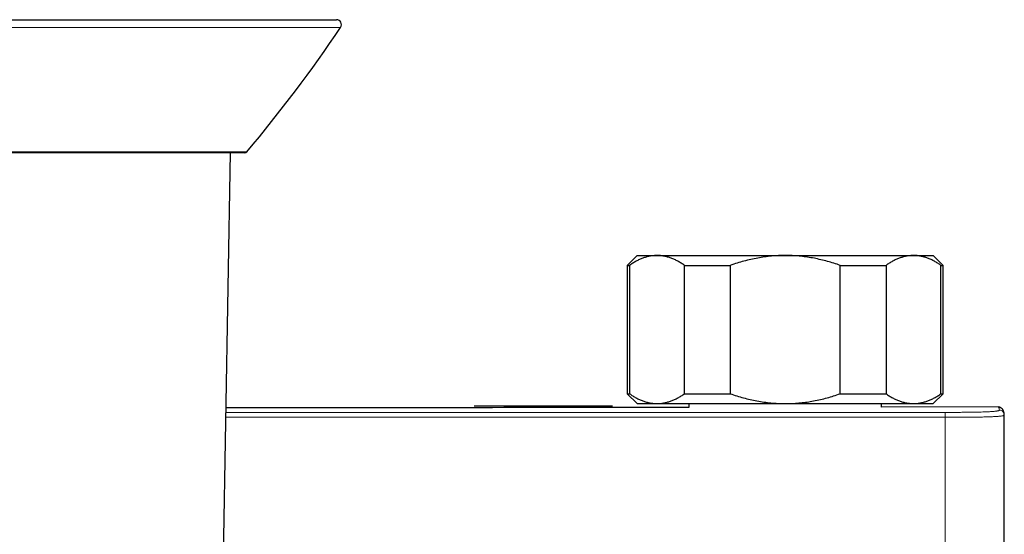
# Model space of a CAD drawing. Header units: millimetres. Extents: x 8 to 2230, y 12 to 2204.
# Tile 15 of 163: x 1108 to 1207, y 623 to 675. Entities that reach past the tile are written whole.
import ezdxf

# ---------------------------------------------------------------- set-up
doc = ezdxf.new("R2010")
doc.units = ezdxf.units.MM

msp = doc.modelspace()

# ---------------------------------------------------------------- linework, layer by layer
at = {"color": 252, "linetype": 'Continuous', "lineweight": 0}
for p, q in [((1110.43, 674.429), (1080.755, 674.429)), ((1140.106, 674.429), (1110.43, 674.429)), ((1090.244, 661.833), (1110.43, 661.833)), ((1110.43, 661.833), (1130.617, 661.833)), ((1201.335, 635.437), (1128.509, 635.437)), ((1201.335, 634.937), (1128.5, 634.937))]:
    msp.add_line(p, q, dxfattribs=at)
at = {"color": 7, "linetype": 'Continuous', "lineweight": 30}
for p, q in [((1081.17, 675.208), (1139.69, 675.208)), ((1110.43, 661.727), (1090.474, 661.727)), ((1130.387, 661.727), (1110.43, 661.727)), ((1127.448, 574.661), (1128.968, 661.727)), ((1170.145, 651.329), (1169.145, 650.329)), ((1170.145, 651.329), (1172.155, 651.329)), ((1172.155, 651.329), (1185.145, 651.329)), ((1185.145, 651.329), (1198.136, 651.329)), ((1198.136, 651.329), (1200.145, 651.329)), ((1201.145, 650.329), (1200.145, 651.329)), ((1169.145, 650.329), (1169.145, 637.329)), ((1169.145, 650.329), (1169.371, 650.329)), ((1169.371, 650.329), (1169.371, 637.329)), ((1174.939, 650.329), (1179.577, 650.329)), ((1174.939, 637.329), (1174.939, 650.329)), ((1179.577, 650.329), (1179.577, 637.329)), ((1190.713, 650.329), (1195.352, 650.329)), ((1190.713, 637.329), (1190.713, 650.329)), ((1195.352, 650.329), (1195.352, 637.329)), ((1200.919, 637.329), (1200.919, 650.329)), ((1200.919, 650.329), (1201.145, 650.329)), ((1201.145, 637.329), (1201.145, 650.329)), ((1169.145, 637.329), (1170.145, 636.329)), ((1169.145, 637.329), (1169.371, 637.329)), ((1174.939, 637.329), (1179.577, 637.329)), ((1190.713, 637.329), (1195.352, 637.329)), ((1200.145, 636.329), (1201.145, 637.329)), ((1200.919, 637.329), (1201.145, 637.329)), ((1170.145, 636.329), (1172.155, 636.329)), ((1172.155, 636.329), (1185.145, 636.329)), ((1175.395, 636.329), (1175.395, 635.937)), ((1185.145, 636.329), (1198.136, 636.329)), ((1194.895, 635.964), (1194.895, 636.329)), ((1198.136, 636.329), (1200.145, 636.329)), ((1153.635, 636.104), (1167.635, 636.104)), ((1206.705, 635.984), (1194.895, 635.965)), ((1206.705, 635.982), (1206.704, 635.982)), ((1207.335, 635.165), (1207.327, 635.202))]:
    msp.add_line(p, q, dxfattribs=at)
for centre, radius, start, end in [((1019.719, 755.25), 145, 319.89043, 326.12492), ((1139.69, 674.708), 0.5, 326.12492, 90), ((1130.387, 662.027), 0.3, 270, 319.89043)]:
    msp.add_arc(centre, radius, start, end, dxfattribs=at)
for points, knots in [([(1172.155, 651.329), (1172.122, 651.328), (1171.978, 651.327), (1171.721, 651.308), (1171.384, 651.255), (1171.048, 651.171), (1170.71, 651.058), (1170.373, 650.916), (1170.036, 650.746), (1169.701, 650.552), (1169.481, 650.403), (1169.371, 650.329)], [0, 0, 0, 0, 0.034085, 0.152699, 0.271315, 0.390844, 0.510376, 0.632431, 0.75449, 0.877243, 1, 1, 1, 1]), ([(1174.939, 650.329), (1174.828, 650.403), (1174.608, 650.552), (1174.271, 650.747), (1173.931, 650.919), (1173.585, 651.064), (1173.233, 651.18), (1172.876, 651.265), (1172.516, 651.318), (1172.275, 651.325), (1172.155, 651.329)], [0, 0, 0, 0, 0.122973, 0.245942, 0.369581, 0.493217, 0.619375, 0.745529, 0.872765, 1, 1, 1, 1]), ([(1185.145, 651.329), (1184.913, 651.325), (1184.448, 651.319), (1183.751, 651.269), (1183.054, 651.189), (1182.355, 651.076), (1181.656, 650.933), (1180.957, 650.759), (1180.263, 650.56), (1179.806, 650.406), (1179.577, 650.329)], [0, 0, 0, 0, 0.1226185, 0.2452381, 0.3688779, 0.4925208, 0.6189959, 0.7454751, 0.8727355, 1, 1, 1, 1]), ([(1190.713, 650.329), (1190.499, 650.401), (1190.071, 650.546), (1189.419, 650.736), (1188.76, 650.904), (1188.089, 651.047), (1187.409, 651.164), (1186.719, 651.252), (1186.023, 651.308), (1185.497, 651.327), (1185.205, 651.328), (1185.145, 651.329)], [0, 0, 0, 0, 0.119246, 0.2384889, 0.3583379, 0.4781835, 0.6002988, 0.7224112, 0.8454934, 0.9685743, 1, 1, 1, 1]), ([(1198.136, 651.329), (1198.103, 651.328), (1197.959, 651.327), (1197.702, 651.308), (1197.365, 651.255), (1197.028, 651.171), (1196.691, 651.058), (1196.354, 650.916), (1196.017, 650.746), (1195.682, 650.552), (1195.462, 650.403), (1195.352, 650.329)], [0, 0, 0, 0, 0.034085, 0.152699, 0.271315, 0.390844, 0.510376, 0.632431, 0.75449, 0.877243, 1, 1, 1, 1]), ([(1200.919, 650.329), (1200.809, 650.403), (1200.588, 650.552), (1200.252, 650.747), (1199.912, 650.919), (1199.565, 651.064), (1199.214, 651.18), (1198.857, 651.265), (1198.497, 651.318), (1198.256, 651.325), (1198.136, 651.329)], [0, 0, 0, 0, 0.122973, 0.245942, 0.369581, 0.493217, 0.619375, 0.745529, 0.872765, 1, 1, 1, 1]), ([(1169.371, 637.329), (1169.481, 637.254), (1169.702, 637.105), (1170.038, 636.91), (1170.379, 636.739), (1170.725, 636.594), (1171.076, 636.477), (1171.433, 636.393), (1171.793, 636.339), (1172.034, 636.332), (1172.155, 636.329)], [0, 0, 0, 0, 0.122973, 0.245942, 0.369581, 0.493217, 0.619375, 0.745529, 0.872765, 1, 1, 1, 1]), ([(1172.155, 636.329), (1172.187, 636.329), (1172.332, 636.33), (1172.589, 636.349), (1172.926, 636.403), (1173.262, 636.486), (1173.599, 636.6), (1173.937, 636.741), (1174.274, 636.911), (1174.608, 637.105), (1174.828, 637.254), (1174.939, 637.329)], [0, 0, 0, 0, 0.034085, 0.152699, 0.271315, 0.390844, 0.510376, 0.632431, 0.75449, 0.877243, 1, 1, 1, 1]), ([(1179.577, 637.329), (1179.798, 637.254), (1180.24, 637.105), (1180.912, 636.91), (1181.593, 636.739), (1182.285, 636.594), (1182.988, 636.477), (1183.702, 636.393), (1184.422, 636.339), (1184.904, 636.332), (1185.145, 636.329)], [0, 0, 0, 0, 0.122973, 0.245942, 0.369581, 0.493217, 0.619375, 0.745529, 0.872765, 1, 1, 1, 1]), ([(1185.145, 636.329), (1185.205, 636.329), (1185.49, 636.33), (1186, 636.348), (1186.675, 636.401), (1187.35, 636.485), (1188.027, 636.598), (1188.703, 636.74), (1189.379, 636.91), (1190.05, 637.105), (1190.492, 637.254), (1190.713, 637.329)], [0, 0, 0, 0, 0.031426, 0.150353, 0.269282, 0.389133, 0.508986, 0.631385, 0.753788, 0.876892, 1, 1, 1, 1]), ([(1195.352, 637.329), (1195.462, 637.254), (1195.683, 637.105), (1196.019, 636.91), (1196.359, 636.739), (1196.706, 636.594), (1197.057, 636.477), (1197.414, 636.393), (1197.774, 636.339), (1198.015, 636.332), (1198.136, 636.329)], [0, 0, 0, 0, 0.122973, 0.245942, 0.369581, 0.493217, 0.619375, 0.745529, 0.872765, 1, 1, 1, 1]), ([(1198.136, 636.329), (1198.168, 636.329), (1198.312, 636.33), (1198.569, 636.349), (1198.906, 636.403), (1199.243, 636.486), (1199.58, 636.6), (1199.917, 636.741), (1200.254, 636.911), (1200.589, 637.105), (1200.809, 637.254), (1200.919, 637.329)], [0, 0, 0, 0, 0.034085, 0.152699, 0.271315, 0.390844, 0.510376, 0.632431, 0.75449, 0.877243, 1, 1, 1, 1]), ([(1175.395, 635.937), (1174.085, 635.935), (1166.687, 635.925), (1153.2, 635.913), (1138.884, 635.902), (1130.656, 635.899), (1128.517, 635.899)], [0, 0, 0, 0, 0.083833, 0.473467, 0.863099, 1, 1, 1, 1]), ([(1207.332, 635.203), (1207.331, 635.217), (1207.327, 635.279), (1207.315, 635.367), (1207.295, 635.465), (1207.272, 635.543), (1207.246, 635.611), (1207.217, 635.672), (1207.182, 635.729), (1207.14, 635.783), (1207.092, 635.833), (1207.034, 635.881), (1206.965, 635.923), (1206.886, 635.957), (1206.804, 635.977), (1206.742, 635.985), (1206.71, 635.984), (1206.704, 635.983)], [0, 0, 0, 0, 0.054998, 0.226111, 0.35095, 0.446682, 0.526088, 0.593752, 0.652975, 0.706178, 0.755196, 0.801471, 0.850532, 0.897706, 0.94401, 0.990113, 1, 1, 1, 1]), ([(1207.334, 616.585), (1207.334, 617.981), (1207.334, 621.805), (1207.335, 627.998), (1207.335, 632.795), (1207.335, 635.164)], [0, 0, 0, 0, 0.225425, 0.617552, 1, 1, 1, 1])]:
    msp.add_open_spline(points, degree=3, knots=knots, dxfattribs=at)
at = {"color": 252, "linetype": 'Continuous', "lineweight": 0}
for points, knots in [([(1201.335, 635.438), (1201.524, 635.438), (1201.903, 635.438), (1202.471, 635.44), (1203.035, 635.443), (1203.532, 635.448), (1203.958, 635.453), (1204.316, 635.459), (1204.663, 635.466), (1204.994, 635.474), (1205.304, 635.484), (1205.587, 635.495), (1205.838, 635.508), (1206.056, 635.521), (1206.24, 635.535), (1206.392, 635.55), (1206.516, 635.564), (1206.631, 635.582), (1206.726, 635.601), (1206.793, 635.623), (1206.83, 635.644), (1206.833, 635.658), (1206.835, 635.665)], [0, 0, 0, 0, 0.062513, 0.125016, 0.187524, 0.250021, 0.291692, 0.333361, 0.375024, 0.416688, 0.458345, 0.500002, 0.541659, 0.583316, 0.62498, 0.666643, 0.708312, 0.749982, 0.812479, 0.874984, 0.937487, 1, 1, 1, 1]), ([(1206.835, 635.665), (1206.829, 635.716), (1206.819, 635.818), (1206.789, 635.916), (1206.752, 635.975), (1206.72, 635.98), (1206.705, 635.982)], [0, 0, 0, 0, 0.258694, 0.517305, 0.77586, 1, 1, 1, 1]), ([(1207.327, 635.202), (1207.321, 635.254), (1207.306, 635.373), (1207.196, 635.527), (1207.031, 635.642), (1206.9, 635.657), (1206.835, 635.665)], [0, 0, 0, 0, 0.212558, 0.475039, 0.737519, 1, 1, 1, 1]), ([(1207.334, 635.164), (1207.332, 635.156), (1207.328, 635.144), (1207.297, 635.127), (1207.255, 635.112), (1207.198, 635.097), (1207.124, 635.083), (1207.032, 635.069), (1206.922, 635.056), (1206.793, 635.044), (1206.64, 635.031), (1206.458, 635.02), (1206.247, 635.008), (1206.005, 634.997), (1205.733, 634.987), (1205.435, 634.978), (1205.114, 634.97), (1204.774, 634.963), (1204.419, 634.957), (1204.054, 634.951), (1203.683, 634.947), (1203.309, 634.944), (1202.929, 634.941), (1202.503, 634.939), (1201.971, 634.937), (1201.567, 634.937), (1201.335, 634.937)], [0, 0, 0, 0, 0.063013, 0.107745, 0.149295, 0.188763, 0.228227, 0.267405, 0.303559, 0.339708, 0.376237, 0.412759, 0.450389, 0.488013, 0.526377, 0.564744, 0.603248, 0.642287, 0.681336, 0.720825, 0.759474, 0.798432, 0.837395, 0.876617, 0.929263, 1, 1, 1, 1]), ([(1207.335, 635.165), (1207.335, 633.105), (1207.335, 628.984), (1207.334, 622.802), (1207.334, 618.681), (1207.334, 616.62)], [0, 0, 0, 0, 0.333272, 0.666601, 1, 1, 1, 1])]:
    msp.add_open_spline(points, degree=3, knots=knots, dxfattribs=at)
for points in [[(1201.335, 634.937), (1201.335, 635), (1201.335, 635.128), (1201.335, 635.29), (1201.335, 635.407), (1201.335, 635.427), (1201.335, 635.437)], [(1201.333, 606.193), (1201.333, 608.588), (1201.334, 613.378), (1201.334, 620.563), (1201.334, 627.75), (1201.334, 632.541), (1201.335, 634.937)]]:
    msp.add_open_spline(points, degree=3, dxfattribs=at)

doc.saveas('drawing.dxf')
